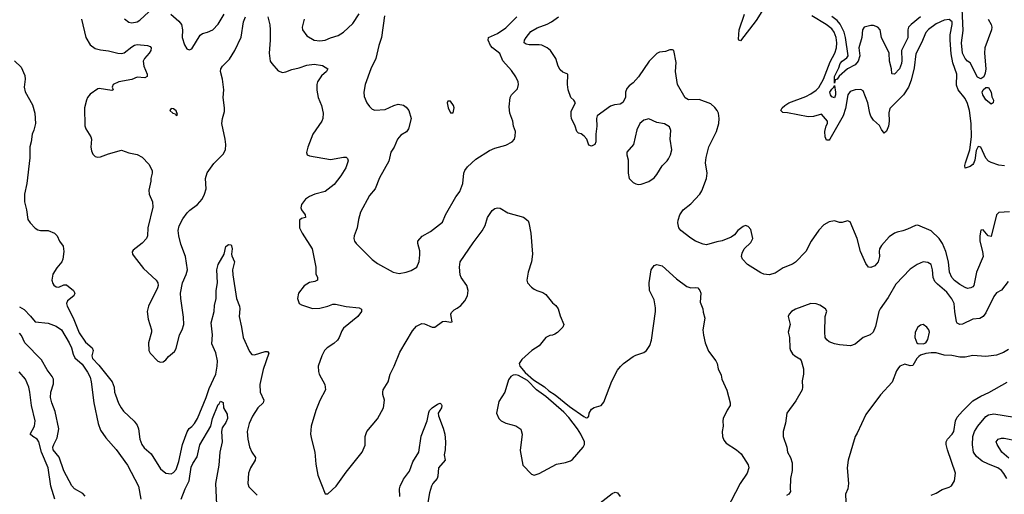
# Model space of a CAD drawing. Header units: inches. Extents: x 1245430 to 1420861, y 606325 to 671315.
# Tile 166 of 256: x 1346651 to 1354191, y 631908 to 635547. Entities that reach past the tile are written whole.
import ezdxf

# ---------------------------------------------------------------- set-up
doc = ezdxf.new("R2010")
doc.units = ezdxf.units.IN
doc.header["$MEASUREMENT"] = 0
doc.layers.add('B3643', color=7, linetype='Continuous')
doc.layers.add('B3653', color=7, linetype='Continuous')

msp = doc.modelspace()

# ---------------------------------------------------------------- linework, layer by layer
at = {"layer": 'B3643', "color": 5}
for points, elevation in [([(1347453.1, 635553.1), (1347487.8, 635527.7), (1347510, 635523.6), (1347550, 635531.5), (1347570, 635543.6), (1347710, 635670.2)], 940), ([(1347125, 635550), (1347156.5, 635410), (1347190, 635355.3), (1347230, 635326.7), (1347270, 635314.9), (1347330, 635308.3), (1347402.8, 635290), (1347430, 635288), (1347450, 635293.5), (1347510, 635339), (1347530, 635351), (1347550, 635356.5), (1347630.2, 635350.2), (1347650, 635340.5), (1347657, 635330), (1347655.3, 635310), (1347643.6, 635290), (1347606.9, 635250), (1347596.5, 635230), (1347601.2, 635190), (1347626, 635130), (1347628, 635112), (1347610, 635102), (1347550, 635106), (1347510, 635088), (1347410.6, 635070), (1347367.7, 635050), (1347359.1, 635030), (1347366, 635010), (1347356.7, 635003.3), (1347260.9, 635019.1), (1347250, 635016.9), (1347190, 634976.4), (1347170.3, 634950), (1347161.8, 634930), (1347146.5, 634870), (1347150, 634734), (1347158.7, 634710), (1347196.9, 634650), (1347201.5, 634630), (1347197, 634570), (1347200.3, 634540.3), (1347210, 634516), (1347230, 634497.3), (1347250, 634493), (1347270, 634494.9), (1347330, 634519.3), (1347430, 634547.7), (1347485.8, 634525.9), (1347550, 634513.6), (1347590, 634493.8), (1347640, 634440), (1347664.6, 634390), (1347665.7, 634370), (1347654.6, 634330), (1347655.8, 634310), (1347639.1, 634240.9), (1347643.2, 634210), (1347666.9, 634150), (1347671.5, 634110), (1347632.8, 633950), (1347630.3, 633890), (1347621.1, 633870), (1347590, 633833), (1347520.7, 633779.3), (1347513.4, 633766.6), (1347514.9, 633750), (1347528.5, 633730), (1347600.3, 633640.3), (1347696, 633550), (1347707.8, 633530), (1347710.3, 633510), (1347705.8, 633490), (1347638.5, 633350), (1347627.6, 633310), (1347633.8, 633250), (1347661.5, 633170), (1347660.9, 633150), (1347638.5, 633070), (1347640.3, 633010), (1347650.4, 632990), (1347710, 632928), (1347730, 632921.6), (1347750, 632923.8), (1347770, 632938), (1347790, 632964.9), (1347836.6, 633003.4), (1347850, 633024.7), (1347874, 633130), (1347895.6, 633170), (1347908.7, 633210), (1347905.7, 633265.7), (1347884.6, 633410), (1347883.7, 633450), (1347899, 633530), (1347926.6, 633593.4), (1347935, 633630), (1347921.8, 633730), (1347885.7, 633825.7), (1347869.2, 633890), (1347865.9, 633930), (1347873.4, 633966.6), (1347899.5, 634020.5), (1347933.7, 634066.3), (1347953.6, 634086.4), (1348012.4, 634130), (1348047.2, 634170), (1348067.2, 634210), (1348079.7, 634250), (1348074.4, 634330), (1348087.1, 634372.9), (1348136.9, 634443.1), (1348210, 634514.8), (1348227.3, 634550), (1348229.7, 634590), (1348225.7, 634630), (1348200.3, 634750), (1348203.1, 634790), (1348218.2, 634841.8), (1348219.8, 634870), (1348208.9, 634950), (1348215.4, 635010), (1348204.8, 635090), (1348189.8, 635150), (1348192.2, 635170), (1348204.4, 635190), (1348256.5, 635243.5), (1348297.8, 635310), (1348346.1, 635413.9), (1348365, 635530), (1348380.3, 635570)], 920), ([(1347808.6, 635588.6), (1347870, 635534.9), (1347890.3, 635510), (1347898.3, 635470), (1347896.4, 635410), (1347913, 635353), (1347930, 635324.7), (1347950, 635316), (1347970, 635322.8), (1348032.4, 635427.6), (1348050, 635441.6), (1348090, 635450.4), (1348129.7, 635470.3), (1348170, 635512.7), (1348216.4, 635590)], 940), ([(1348552.2, 635570), (1348567.3, 635507.3), (1348570.1, 635470.1), (1348569.5, 635390), (1348560.6, 635290), (1348569.3, 635230), (1348581.2, 635210), (1348630, 635154.9), (1348662.8, 635142.8), (1348690, 635146.5), (1348735.5, 635164.5), (1348790, 635176.8), (1348850, 635197.1), (1348905.9, 635205.9), (1348970, 635196.2), (1349011.8, 635170), (1349001.7, 635150), (1348963.3, 635116.7), (1348945.8, 635094.2), (1348932.1, 635070), (1348927, 635050), (1348926.1, 635006.1), (1348935.8, 634950), (1348962, 634890), (1348976, 634830), (1348972.2, 634790), (1348963.7, 634770), (1348894.9, 634670), (1348857, 634570), (1348847.4, 634527.4), (1348853.4, 634510), (1348870, 634502.3), (1349030, 634475), (1349130, 634492.6), (1349150, 634492), (1349161.6, 634481.6), (1349165.8, 634465.8), (1349148.9, 634410), (1349110, 634349.6), (1349058, 634282), (1348990.5, 634230), (1348910.2, 634209.8), (1348870, 634190.9), (1348840.3, 634170), (1348808.9, 634130), (1348803.6, 634103.6), (1348808.8, 634088.8), (1348837, 634050), (1348838.8, 634030), (1348810, 634023.7), (1348794, 634010), (1348794.9, 633950), (1348815.3, 633910), (1348890.8, 633790.8), (1348918.5, 633650), (1348918, 633598), (1348930.4, 633570), (1348930.6, 633550), (1348910, 633539.8), (1348870, 633530.7), (1348830, 633505.5), (1348786.7, 633450), (1348778.7, 633410), (1348792, 633370), (1348810, 633359.7), (1348893.5, 633333.5), (1348950, 633334.7), (1349010.4, 633349.6), (1349050, 633365), (1349070, 633366.8), (1349150, 633347.4), (1349250, 633337.7), (1349268.3, 633328.3), (1349267.4, 633310), (1349240.3, 633270), (1349130, 633182.2), (1349117.7, 633162.3), (1349098.6, 633110), (1349085.4, 633090), (1349056.3, 633063.7), (1349005.4, 633030), (1348986.5, 633010), (1348964.3, 632970), (1348936.9, 632890), (1348938.6, 632850), (1348945, 632830), (1348987.1, 632750), (1348991.8, 632710), (1348950, 632627.6), (1348919, 632550), (1348882, 632430), (1348879.2, 632370), (1348885.2, 632330), (1348911.8, 632230), (1348918.6, 632138.6), (1348934.3, 632054.3), (1348990, 631911.3), (1349010, 631911), (1349073.6, 631970), (1349150, 632078.4), (1349274.7, 632230), (1349295.7, 632284.3), (1349297.4, 632350), (1349308.6, 632390), (1349390, 632487.2), (1349435.8, 632570), (1349445.8, 632630), (1349432.9, 632672.9), (1349430.7, 632690), (1349435, 632710), (1349472.1, 632770), (1349487.2, 632830), (1349519.3, 632890), (1349562.7, 632997.3), (1349657.9, 633162.1), (1349690, 633198), (1349730, 633216.5), (1349750, 633214.3), (1349810, 633188.2), (1349830, 633188.2), (1349890, 633231.6), (1349910, 633235.6), (1349950, 633226.7), (1349964, 633230), (1349954, 633270), (1349953, 633290), (1349958, 633302), (1349977.8, 633322.2), (1350000, 633336.1)], 920), ([(1348830.4, 635550), (1348813.4, 635490), (1348816.3, 635470), (1348850, 635422.8), (1348906, 635390), (1348950, 635384.4), (1348990, 635390.5), (1349031.3, 635408.7), (1349090, 635426.7), (1349130, 635450.4), (1349201.4, 635518.6), (1349250, 635592)], 940), ([(1349444.4, 635575.6), (1349421.5, 635410), (1349401.3, 635350), (1349378, 635250), (1349339.6, 635170), (1349295.8, 635050), (1349287.2, 634990), (1349290, 634958), (1349310, 634910.7), (1349330, 634880.7), (1349350, 634861.6), (1349370, 634854.4), (1349450, 634858), (1349517.2, 634890), (1349550, 634898.7), (1349590.4, 634890.4), (1349610, 634877.3), (1349630, 634850.7), (1349648.4, 634788.4), (1349627.4, 634710), (1349612, 634688), (1349570, 634661.7), (1349544, 634630), (1349519.5, 634570), (1349493.7, 634530), (1349479.1, 634460.9), (1349406.1, 634333.9), (1349372, 634250), (1349330, 634199.5), (1349261.3, 634070), (1349245.4, 634014.6), (1349235.6, 633950), (1349213.4, 633890), (1349210.3, 633870), (1349215.2, 633850), (1349228.8, 633830), (1349349.2, 633709.2), (1349390, 633678.6), (1349510, 633610.2), (1349558, 633602), (1349610, 633610.5), (1349650, 633624.9), (1349692.7, 633650), (1349710, 633692), (1349715.6, 633744.4), (1349714.6, 633774.6), (1349698.7, 633830), (1349700.7, 633850), (1349733.7, 633886.3), (1349797, 633923), (1349890, 633995.5), (1349912.8, 634050), (1349990, 634188), (1350000, 634201.8)], 940), ([(1346612, 635232), (1346662, 635182), (1346690, 635118.8), (1346693.6, 635090), (1346684.9, 635030), (1346694.1, 634994.1), (1346750, 634894), (1346766.5, 634830), (1346773.4, 634750), (1346759.9, 634700.1), (1346746, 634670), (1346738, 634610), (1346727.6, 634572.4), (1346727.9, 634487.9), (1346704.6, 634290), (1346688.3, 634210), (1346689.2, 634149.2), (1346703.7, 634090), (1346714.7, 634014.7), (1346730.3, 633990), (1346769.5, 633949.5), (1346790, 633935.3), (1346810, 633930.2), (1346870, 633930.2), (1346918.4, 633910), (1346937, 633890), (1346954.9, 633850), (1346983.8, 633810), (1346988.4, 633770), (1346981.7, 633710), (1346973.1, 633690), (1346936.2, 633643.8), (1346905.1, 633594.9), (1346897.8, 633550), (1346904.6, 633524.6), (1346912, 633512), (1346930, 633497.4), (1346950, 633496.9), (1346990, 633513.7), (1347010, 633513.7), (1347063.8, 633470), (1347074, 633450), (1347065.5, 633430), (1347017.1, 633390), (1347010.4, 633369.6), (1347013.7, 633350), (1347059.9, 633259.9), (1347105.4, 633145.5), (1347155.6, 633075.6), (1347207.1, 633030), (1347214.6, 633010), (1347202.5, 632970), (1347207.5, 632950), (1347257.3, 632897.3), (1347360.2, 632770), (1347375.4, 632730), (1347377.8, 632690), (1347384.2, 632670), (1347407.6, 632607.6), (1347427.4, 632570), (1347445.6, 632545.6), (1347528.2, 632468.2), (1347550, 632437.6), (1347561.1, 632410), (1347570.2, 632330.2), (1347585.3, 632290), (1347605.1, 632265.1), (1347657.3, 632217.3), (1347730, 632103.8), (1347771.3, 632070), (1347810, 632065.3), (1347830, 632075.3), (1347850, 632097.6), (1347870, 632160.5), (1347898.1, 632290), (1347934.3, 632385.7), (1347948.9, 632411.1), (1347970, 632426.7), (1347990, 632450.2), (1348013.6, 632490), (1348080.2, 632650), (1348101.3, 632718.7), (1348152.4, 632830), (1348164, 632890), (1348165.6, 632930), (1348153.3, 632993.3), (1348122.2, 633062.2), (1348127.7, 633130), (1348117.5, 633222.5), (1348139.7, 633310), (1348143.7, 633356.3), (1348155.2, 633410), (1348156.7, 633470), (1348166.1, 633530), (1348161.7, 633630), (1348170.7, 633670), (1348216.8, 633750), (1348230, 633807.7), (1348250, 633823), (1348270, 633821), (1348274.2, 633814.2), (1348278.4, 633790), (1348273.1, 633750), (1348275.4, 633735.4), (1348296.9, 633690), (1348280.2, 633630), (1348283.2, 633590), (1348311.5, 633410), (1348333.8, 633350), (1348336.6, 633330), (1348331.2, 633270), (1348350.2, 633190), (1348362, 633110), (1348410, 633001.6), (1348430, 632979.6), (1348450, 632976.2), (1348530, 633003.2), (1348550, 633003), (1348558, 632990), (1348515.7, 632864.3), (1348490.2, 632750), (1348492.3, 632690), (1348521.1, 632630), (1348516.5, 632610), (1348474, 632570), (1348433.2, 632506.8), (1348408, 632450), (1348393.8, 632390), (1348397.8, 632330), (1348411.3, 632271.3), (1348430, 632230.6), (1348457, 632190), (1348453.4, 632170), (1348419, 632110), (1348402.3, 632070), (1348397, 631990), (1348406.1, 631966.1), (1348470, 631902)], 880), ([(1346650, 633346), (1346684.1, 633324.1), (1346734.7, 633274.7), (1346770, 633230.7), (1346870, 633219.5), (1346930, 633196), (1346970.3, 633170), (1347030.9, 633070), (1347049.1, 633030), (1347061.3, 632981.3), (1347073.9, 632953.9), (1347130, 632906), (1347170, 632845.3), (1347190, 632805.5), (1347198.5, 632770), (1347219, 632610), (1347252.3, 632450), (1347270, 632400.3), (1347310, 632341.5), (1347390, 632252.4), (1347476.1, 632130), (1347560.1, 631970), (1347579.3, 631870)], 860), ([(1347152.4, 631892.4), (1347134.3, 631914.3), (1347070, 631949.7), (1347050, 631971.5), (1346990, 632088), (1346953.4, 632193.4), (1346908.4, 632250), (1346905.9, 632270), (1346911.7, 632290), (1346939.3, 632340.7), (1346950.8, 632410), (1346923.7, 632543.7), (1346896, 632610), (1346887.4, 632650), (1346889.7, 632690.3), (1346910, 632754), (1346909.4, 632790), (1346900.7, 632810), (1346861.8, 632861.8), (1346819.3, 632939.3), (1346689.7, 633070), (1346664.7, 633124.7), (1346650, 633142.7)], 860), ([(1346920.6, 631870), (1346888.9, 631970), (1346869.9, 632110), (1346817.3, 632230), (1346797, 632310), (1346783.8, 632330), (1346750.5, 632350.5), (1346730.9, 632370), (1346764.9, 632430), (1346770.5, 632470), (1346741.3, 632590), (1346729.2, 632690), (1346719.9, 632730), (1346694.7, 632790), (1346647.7, 632847.7)], 880), ([(1347888.2, 631870), (1347918.8, 631950), (1347948.2, 632010), (1347963.9, 632116.1), (1347975.7, 632144.3), (1348010, 632194), (1348030, 632286.7), (1348114.7, 632430), (1348127.1, 632490), (1348170, 632596.4), (1348178.5, 632601.5), (1348190, 632622.8), (1348210, 632612), (1348213, 632570), (1348241.1, 632521.1), (1348242.3, 632490), (1348230, 632457.6), (1348202.3, 632417.7), (1348196.2, 632390), (1348200.9, 632310), (1348183.2, 632230), (1348175.4, 632130), (1348151.4, 631990), (1348157.6, 631830)], 860), ([(1349562.5, 631890), (1349558.6, 631950), (1349565, 631970), (1349590, 632023.6), (1349635.9, 632084.1), (1349662.7, 632157.3), (1349707.1, 632230), (1349726.2, 632353.8), (1349772.2, 632470), (1349784.1, 632535.9), (1349789.9, 632550.1), (1349809.8, 632570), (1349850, 632599.3), (1349870, 632606.4), (1349879.9, 632599.9), (1349883.7, 632590), (1349880.3, 632570), (1349856.9, 632530), (1349858.9, 632510), (1349895.1, 632415.1), (1349906.3, 632370), (1349911.5, 632310), (1349909.2, 632250), (1349901.1, 632210), (1349908.5, 632170), (1349859.1, 632110), (1349853.7, 632046.3), (1349847.9, 632030), (1349814.7, 631990), (1349804.3, 631970), (1349790, 631919.3), (1349774.3, 631830)], 880)]:
    msp.add_lwpolyline(points, dxfattribs=dict(at, elevation=elevation))
for points, elevation in [([(1347810, 634865.2), (1347801.6, 634850), (1347823.8, 634830), (1347844.1, 634824.1), (1347850, 634811.3), (1347859.3, 634820.7), (1347850, 634848.7), (1347830, 634862.7)], 940), ([(1349950, 634922), (1349930, 634922), (1349924, 634910), (1349931.3, 634870), (1349950, 634832), (1349970, 634834), (1349977.2, 634870), (1349972.7, 634890)], 960)]:
    msp.add_lwpolyline(points, close=True, dxfattribs=dict(at, elevation=elevation))
at = {"layer": 'B3653', "color": 5}
for points, elevation in [([(1354066.8, 635550), (1354090.9, 635510), (1354096.6, 635490), (1354093.5, 635470), (1354040.8, 635330), (1354038.3, 635290), (1354048.3, 635170), (1354044.3, 635135.7), (1354035.2, 635110), (1354010, 635094), (1353986.4, 635106.4), (1353930, 635217.2), (1353910, 635229.5), (1353890, 635249.6), (1353870, 635289.6), (1353863.6, 635370), (1353875.6, 635464.4), (1353868, 635630)], 860), ([(1350000, 634201.8), (1350020.4, 634230), (1350044, 634290), (1350053.3, 634370), (1350060.5, 634390), (1350080.1, 634419.9), (1350143.1, 634476.9), (1350250, 634544.2), (1350290, 634562.4), (1350374.5, 634585.5), (1350422, 634610), (1350439, 634630), (1350446, 634654), (1350446.6, 634690), (1350433.6, 634730), (1350427.6, 634770), (1350405.1, 634830), (1350400.1, 634879.9), (1350407, 634950), (1350416, 634970), (1350462.4, 635017.6), (1350469.6, 635050), (1350467.6, 635070), (1350450, 635109.3), (1350418, 635158), (1350351.9, 635231.9), (1350328.8, 635288.8), (1350270.7, 635330), (1350256.9, 635350), (1350239.8, 635390), (1350240.5, 635410), (1350310, 635441.9), (1350375.1, 635484.9), (1350457.2, 635570)], 940), ([(1354230, 634074.2), (1354150, 634068.5), (1354130, 634051.5), (1354090, 633885.1), (1354068.6, 633888.6), (1354030, 633934.5), (1354010, 633934), (1354003.2, 633890), (1354002.8, 633850), (1354025.2, 633770), (1354028.3, 633730), (1353977.1, 633610), (1353956.5, 633510), (1353950, 633499.5), (1353934.8, 633490), (1353910, 633486.6), (1353890, 633493), (1353850, 633516.5), (1353810, 633547.6), (1353789.3, 633570), (1353772, 633610), (1353762.7, 633690), (1353743.4, 633770), (1353718, 633830), (1353692.2, 633870), (1353630, 633928.7), (1353530, 633971.6), (1353510, 633969.6), (1353450, 633939.6), (1353413, 633927), (1353370, 633918), (1353350, 633909.7), (1353310, 633881.3), (1353250, 633814.7), (1353235.8, 633790), (1353232.2, 633770), (1353234.4, 633730), (1353226, 633690), (1353199.3, 633660.7), (1353170, 633647.3), (1353150, 633649.6), (1353130, 633677.6), (1353090.8, 633770), (1353064.2, 633870), (1353010, 633997.2), (1352990, 634003.7), (1352950, 633992.3), (1352930, 633992.3), (1352890, 634003.6), (1352850, 633997.6), (1352810, 633974), (1352770, 633932), (1352711.8, 633850), (1352672, 633770), (1352592.7, 633687.3), (1352568.4, 633671.6), (1352496.5, 633643.5), (1352435.9, 633604.1), (1352390, 633591.2), (1352350, 633596.8), (1352325.6, 633605.6), (1352224.5, 633670), (1352187.3, 633710), (1352179.5, 633730), (1352182.7, 633757.3), (1352199.5, 633790), (1352250, 633838.8), (1352266, 633870), (1352250, 633938), (1352230, 633962), (1352210, 633968.7), (1352190, 633961.2), (1352150, 633929.3), (1352123.7, 633896.3), (1352099.6, 633880.4), (1352030, 633851.1), (1351990, 633844.4), (1351910, 633821.1), (1351884.7, 633824.7), (1351825.6, 633850), (1351790, 633871), (1351714, 633930), (1351699.6, 633950), (1351691.6, 633990), (1351693.3, 634010), (1351706.3, 634050), (1351730.9, 634089.1), (1351790, 634134.4), (1351859.7, 634210), (1351874.5, 634234.5), (1351911.1, 634330), (1351916.4, 634370), (1351904, 634450), (1351906.9, 634490), (1351928.7, 634571.3), (1351988, 634690), (1352006, 634750), (1352008, 634790), (1352003, 634830), (1351993.3, 634850), (1351974.3, 634874.3), (1351942.7, 634902.7), (1351854.7, 634934.7), (1351772.4, 634932.4), (1351746.9, 634946.9), (1351689, 635049), (1351674.3, 635150), (1351678.8, 635218.8), (1351659.5, 635310), (1351650, 635315.8), (1351630, 635315.5), (1351596.3, 635303.7), (1351550, 635297.4), (1351530, 635287.3), (1351472.5, 635230), (1351390.4, 635109.6), (1351350, 635063.9), (1351319.2, 635040.8), (1351300.6, 635019.4), (1351290.1, 634990), (1351290, 634949.6), (1351270, 634911.6), (1351250, 634898.9), (1351205.1, 634894.9), (1351175.7, 634884.3), (1351074, 634810), (1351068.4, 634790), (1351071.8, 634730), (1351062.3, 634670), (1351062, 634610), (1351055.5, 634590), (1351030, 634577.2), (1351010, 634585.2), (1350992.9, 634630), (1350973.7, 634653.7), (1350950.5, 634670.5), (1350930, 634678), (1350917.2, 634690), (1350905.3, 634730), (1350877.3, 634790), (1350873.2, 634810), (1350875.4, 634844.6), (1350907, 634910), (1350894.5, 634930), (1350871.2, 634951.2), (1350850, 635009), (1350845.6, 635050), (1350849, 635129), (1350810, 635145.1), (1350790, 635162.9), (1350775.4, 635190), (1350756.4, 635250), (1350716.4, 635310), (1350691.3, 635330), (1350650, 635351), (1350630, 635354.9), (1350552.9, 635352.9), (1350530, 635358.5), (1350514.7, 635370), (1350518, 635390), (1350528.7, 635410), (1350564.9, 635455.1), (1350614.8, 635485.2), (1350690, 635512.1), (1350724.7, 635530), (1350777.4, 635570)], 920), ([(1352334.5, 635610), (1352290, 635539.8), (1352170, 635385.1), (1352159, 635390), (1352156.5, 635396.5), (1352161.2, 635470), (1352202.1, 635590)], 880), ([(1354193.5, 634426.5), (1354150, 634430.9), (1354090, 634452.1), (1354070, 634461.7), (1354050, 634485.8), (1354010, 634569.6), (1353990, 634574.5), (1353975.6, 634544.4), (1353965.8, 634470), (1353955.7, 634444.3), (1353950, 634435.4), (1353930, 634422.3), (1353890, 634409.6), (1353888.3, 634428.3), (1353893.7, 634450), (1353927.5, 634550), (1353939.8, 634650), (1353938.3, 634750), (1353925.1, 634850), (1353910, 634905.3), (1353890, 634942.9), (1353837.7, 635010), (1353824.6, 635044.6), (1353828, 635130), (1353796, 635216), (1353784.2, 635284.2), (1353775.2, 635390), (1353776.7, 635430), (1353791.6, 635510), (1353790.8, 635530), (1353770, 635549.5), (1353730, 635542), (1353670, 635514.8), (1353610, 635472.3), (1353590.2, 635449.8), (1353556.9, 635370), (1353514.7, 635285.3), (1353502, 635178), (1353477, 635083), (1353457.4, 635030), (1353418.6, 634970), (1353314.5, 634865.5), (1353306.6, 634833.4), (1353310, 634768), (1353303.7, 634730), (1353290, 634693.2), (1353270, 634677.2), (1353250, 634703.7), (1353234.6, 634734.5), (1353190, 634777), (1353170, 634806.6), (1353160.9, 634830), (1353146.5, 634910), (1353110, 635001.2), (1353091.8, 635011.8), (1353050, 635009.6), (1353010, 634995.6), (1352991.8, 634970), (1352975.3, 634864.8), (1352957.6, 634810), (1352854.6, 634630), (1352850, 634623.6), (1352830, 634623.6), (1352818.5, 634650), (1352817.2, 634690), (1352827.2, 634732.8), (1352836.9, 634750), (1352836.2, 634770), (1352790, 634822.4), (1352730, 634804.6), (1352690, 634802.9), (1352530, 634833), (1352494.8, 634834.8), (1352480.9, 634850), (1352489.6, 634870), (1352509.7, 634890), (1352540.7, 634910), (1352670, 634958.8), (1352710, 634978.2), (1352750, 635006.4), (1352770, 635027.1), (1352806.1, 635090), (1352857.3, 635222.7), (1352893.7, 635290), (1352905.4, 635330), (1352908.5, 635370), (1352902.6, 635410), (1352887.8, 635450), (1352870, 635477.3), (1352828, 635510), (1352716.6, 635576.6)], 880), ([(1353550, 635568.6), (1353477.1, 635510), (1353458.5, 635490), (1353452.3, 635470), (1353452.3, 635407.7), (1353403.5, 635310), (1353407, 635233), (1353403.9, 635210), (1353387.7, 635170), (1353350, 635128.7), (1353331.5, 635131.5), (1353330, 635135.3), (1353327.7, 635170), (1353311.1, 635230), (1353309.8, 635290), (1353251, 635410), (1353239.7, 635470), (1353223.5, 635490), (1353190, 635502.7), (1353170, 635502.2), (1353118.3, 635490), (1353104.4, 635470), (1353101, 635410), (1353076.5, 635330), (1353083.6, 635270), (1353071.5, 635228.5), (1353050, 635199.7), (1352990.7, 635169.3), (1352926.2, 635113.9), (1352910, 635089.7), (1352895.5, 635084.5), (1352890, 635059), (1352891.4, 635111.4), (1352923.3, 635176.7), (1352934.4, 635210), (1352948.2, 635230), (1352985.2, 635254.8), (1352995.2, 635270), (1352975.8, 635410), (1352964.6, 635450), (1352932.9, 635513), (1352910, 635540.5), (1352870, 635572.1)], 860), ([(1350000, 633336.1), (1350030, 633354.9), (1350061, 633390), (1350080.4, 633430), (1350086, 633470), (1350074.5, 633510), (1350031.2, 633570), (1350024.4, 633590), (1350019.2, 633650), (1350024.7, 633690), (1350123.9, 633836.1), (1350192.9, 633927.1), (1350216.3, 633970), (1350233.3, 634030), (1350270, 634084.9), (1350290, 634099.1), (1350310, 634104.9), (1350330, 634100.7), (1350390, 634065.5), (1350510, 634033), (1350544.5, 634004.5), (1350551, 633990), (1350564.9, 633910), (1350577.2, 633750), (1350569.2, 633690), (1350543.6, 633610), (1350535.8, 633550), (1350540.4, 633530), (1350570, 633495.5), (1350590, 633481.6), (1350610, 633470.6), (1350656.4, 633456.4), (1350680.4, 633440.4), (1350730, 633376.3), (1350756.7, 633356.7), (1350774.9, 633330), (1350790, 633276), (1350817, 633210), (1350810.4, 633190), (1350770, 633149.7), (1350750, 633134.7), (1350730, 633126.9), (1350710, 633125.4), (1350679.5, 633110), (1350630, 633045.1), (1350573.4, 633010), (1350497.5, 632942.5), (1350476.5, 632910), (1350481.5, 632890), (1350521.2, 632841.2), (1350585.4, 632785.4), (1350670, 632731.4), (1350701.9, 632701.9), (1350751, 632670), (1350861.9, 632581.9), (1350970, 632504), (1350990, 632494.6), (1351002.9, 632497.1), (1351010, 632506), (1351012.8, 632530), (1351030, 632561.6), (1351050, 632574.4), (1351104, 632590), (1351125.3, 632614.7), (1351185.9, 632774.1), (1351230, 632858.8), (1351253.1, 632886.9), (1351275.1, 632910), (1351350, 632963.8), (1351370, 632975.5), (1351430, 632994), (1351450, 633010.7), (1351477.6, 633050), (1351489.7, 633090.3), (1351518.9, 633310), (1351518.7, 633338.7), (1351510, 633399), (1351473.3, 633470), (1351471.6, 633528.4), (1351487, 633630), (1351510, 633661), (1351530, 633670.7), (1351570, 633660.5), (1351680.3, 633560.3), (1351760.8, 633500.8), (1351790, 633492.1), (1351830, 633493.8), (1351844, 633490), (1351860.3, 633470), (1351867.2, 633450), (1351861.7, 633381.7), (1351881.6, 633330), (1351883.8, 633303.8), (1351898.3, 633258.3), (1351883.2, 633170), (1351886.9, 633126.9), (1351900.8, 633070), (1351926.2, 633006.2), (1351982.4, 632930), (1351992.2, 632910), (1352000.7, 632870), (1352022, 632822), (1352026.7, 632790), (1352066.4, 632706.4), (1352092.3, 632610), (1352091.4, 632590), (1352067.7, 632552.3), (1352038.3, 632490), (1352034.9, 632470), (1352037.4, 632430), (1352030.3, 632390), (1352031.8, 632350), (1352042.6, 632322.6), (1352060.4, 632300.4), (1352139.1, 632250), (1352177, 632217), (1352230, 632132.7), (1352235.5, 632110), (1352220.8, 632070), (1352169, 631991), (1352062.5, 631790)], 920), ([(1354221, 633539), (1354170, 633471.8), (1354130, 633453.6), (1354110, 633425.1), (1354050, 633299.6), (1354030, 633271.2), (1354003, 633257), (1353949.3, 633250.7), (1353870, 633213.5), (1353850, 633209.8), (1353830, 633219.5), (1353825.3, 633230), (1353811.1, 633310), (1353806, 633370), (1353790, 633407.1), (1353750, 633458.2), (1353678.3, 633518.3), (1353659.8, 633539.8), (1353647.1, 633570), (1353642.2, 633630), (1353629.7, 633669.7), (1353605.3, 633685.3), (1353570, 633689.7), (1353524.9, 633670), (1353470, 633633.3), (1353360.9, 633519.1), (1353302.8, 633417.2), (1353240.7, 633330), (1353231.3, 633310), (1353205.3, 633194.7), (1353188, 633150), (1353162.8, 633130), (1353110, 633109.6), (1353050, 633058.4), (1353013, 633047), (1352930, 633052.8), (1352890, 633060.4), (1352850, 633076.1), (1352831.4, 633091.4), (1352820.3, 633110), (1352816.8, 633150), (1352819.6, 633270), (1352832.3, 633312.3), (1352822, 633330), (1352777.2, 633357.2), (1352750, 633369.5), (1352710, 633369.6), (1352591.8, 633328.2), (1352562, 633310), (1352543, 633290), (1352535.5, 633270), (1352550.8, 633210), (1352535.5, 633150), (1352544.9, 633110), (1352548.3, 633028.3), (1352554, 633010), (1352570, 632986), (1352586, 632970), (1352625.8, 632945.8), (1352634.6, 632934.6), (1352654, 632870), (1352653, 632830), (1352642, 632778), (1352646, 632730), (1352642.4, 632710), (1352595.1, 632624.9), (1352526, 632530), (1352514.4, 632454.4), (1352497.3, 632390), (1352498, 632350), (1352524.4, 632270), (1352530.5, 632230), (1352553.4, 632190), (1352566, 632150), (1352567.7, 632090), (1352553.4, 632030), (1352550.7, 631950.7), (1352554.8, 631930), (1352542, 631910), (1352522, 631898)], 940), ([(1354222.6, 633017.4), (1354184.4, 632995.6), (1354130, 632975.8), (1354050, 632965.6), (1353950, 632973), (1353890, 632958.9), (1353850, 632958.3), (1353790, 632971.1), (1353730, 632974), (1353668.6, 632991.4), (1353630, 632993), (1353590, 632988.3), (1353550, 632975.4), (1353535.6, 632964.4), (1353522, 632950), (1353490, 632896), (1353470, 632892.3), (1353430, 632905.2), (1353391.3, 632890), (1353381.4, 632878.6), (1353364.9, 632855.1), (1353331.8, 632768.2), (1353243, 632670), (1353130, 632519.3), (1353064.2, 632375.8), (1353047.7, 632350), (1352994.4, 632170), (1352987.7, 632110), (1352998, 631990), (1352992.7, 631950), (1352975.5, 631910), (1352978, 631850)], 960), ([(1353630, 631901.7), (1353670, 631916), (1353715, 631944.9), (1353770, 631962.6), (1353786.7, 631973.3), (1353809.6, 632010.4), (1353816.3, 632070), (1353755.5, 632250), (1353746.3, 632290), (1353747, 632310), (1353755.1, 632330), (1353791.9, 632368.1), (1353805.3, 632390), (1353818.2, 632470), (1353830, 632498.7), (1353870, 632546.5), (1353950, 632623.9), (1354010, 632659.6), (1354072.6, 632687.4), (1354211.9, 632768.1)], 960), ([(1354210.9, 632030), (1354188.3, 632068.3), (1354169.7, 632090), (1354141.6, 632110), (1354070, 632137.7), (1354022.4, 632162.4), (1353978.1, 632198.1), (1353955, 632230), (1353947.9, 632287.9), (1353949.3, 632350), (1353963.6, 632390), (1353987.3, 632430), (1354050, 632504.8), (1354070, 632516.8), (1354110, 632526), (1354270, 632499.6)], 940), ([(1354225.5, 632185.5), (1354170.9, 632230), (1354135.1, 632290), (1354129.6, 632310), (1354143.7, 632330), (1354170, 632338), (1354190, 632337.7), (1354290, 632319)], 920), ([(1351096.5, 631843.5), (1351186.9, 631913.1), (1351210, 631924.3), (1351230, 631920.1), (1351250, 631890.2)], 880)]:
    msp.add_lwpolyline(points, dxfattribs=dict(at, elevation=elevation))
for points, elevation in [([(1352890, 634948.5), (1352870, 634955.9), (1352859.6, 634970), (1352855, 634990), (1352870, 635015.2), (1352886.4, 635030), (1352890, 635042.8), (1352897.2, 634990), (1352897.2, 634970)], 860), ([(1354090, 634898), (1354050, 634931.2), (1354026.3, 634970), (1354021, 634990), (1354028.2, 635010), (1354050, 635027.2), (1354070, 635027.7), (1354090, 634992.4), (1354096.6, 634956.6), (1354108.4, 634930), (1354106.8, 634910)], 860), ([(1351470, 634786.6), (1351430, 634777.6), (1351400.4, 634750), (1351377.7, 634702.3), (1351350.6, 634590), (1351301, 634530), (1351301, 634510), (1351311.8, 634471.8), (1351310.3, 634370.3), (1351318, 634330), (1351350, 634298.8), (1351368.1, 634288.1), (1351390, 634282), (1351410, 634285.5), (1351470, 634305.5), (1351510, 634334), (1351530, 634358.8), (1351570, 634427.3), (1351610, 634463.8), (1351620.6, 634479.4), (1351636, 634510), (1351644, 634550), (1351632.4, 634630), (1351636.9, 634696.9), (1351626.2, 634726.2), (1351590, 634747.6), (1351530, 634758)], 940), ([(1353570, 633209), (1353550, 633204), (1353530, 633188.7), (1353507.7, 633150), (1353504.9, 633110), (1353520.7, 633070), (1353530, 633063.8), (1353570, 633060.4), (1353590, 633068), (1353604.8, 633095.2), (1353618, 633150), (1353612.3, 633170), (1353597.2, 633190)], 960), ([(1350450, 632824.8), (1350430, 632822.3), (1350412.2, 632810), (1350393.8, 632786.2), (1350364.9, 632690), (1350321.4, 632618.6), (1350302.4, 632530), (1350319.1, 632490), (1350339.1, 632470), (1350372.6, 632452.6), (1350450, 632431.8), (1350487.8, 632407.8), (1350499, 632370), (1350484.7, 632244.7), (1350504.9, 632130), (1350570, 632062), (1350590, 632055.5), (1350630, 632066.7), (1350762.2, 632137.8), (1350830, 632151.8), (1350870, 632165.7), (1350884.7, 632175.3), (1350966.9, 632270), (1350975.8, 632290), (1350975, 632310), (1350947.8, 632370), (1350921.8, 632410), (1350856.7, 632496.7), (1350817.5, 632537.5), (1350679, 632659), (1350607.8, 632710), (1350540.9, 632780.9), (1350470, 632819.4)], 920)]:
    msp.add_lwpolyline(points, close=True, dxfattribs=dict(at, elevation=elevation))

doc.saveas('drawing.dxf')
